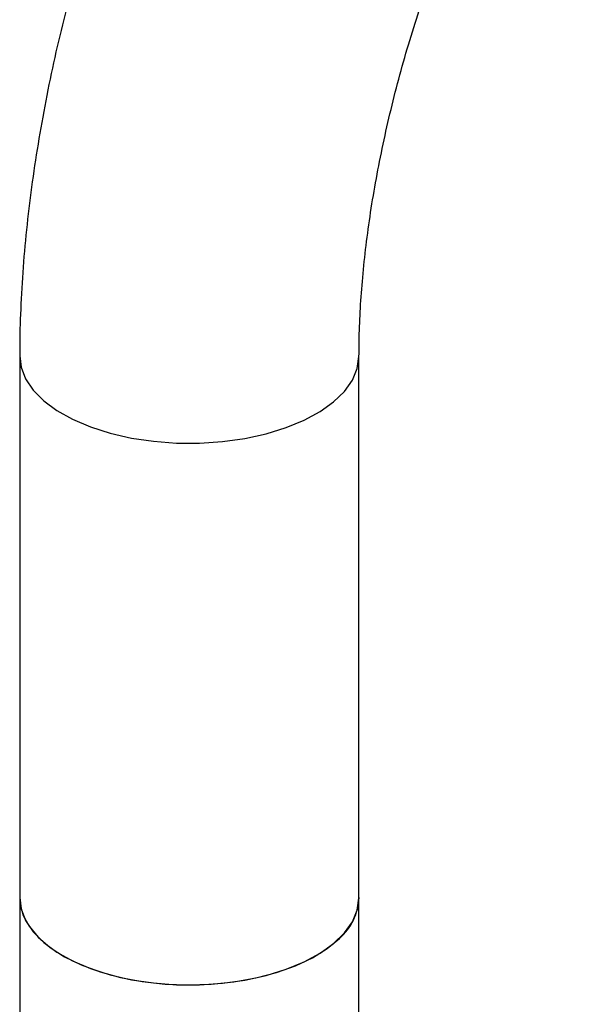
# Paper-space layout '_Trimetric' of a CAD drawing. Header units: millimetres. Extents: x -25 to 160, y -13 to 387.
# Tile 57 of 58: x -18 to 40, y 85 to 187. Entities that reach past the tile are written whole.
import ezdxf

# ---------------------------------------------------------------- set-up
doc = ezdxf.new("R2010")
doc.units = ezdxf.units.MM

psp = doc.layouts.new('_Trimetric')

# ---------------------------------------------------------------- linework, layer by layer
at = {"color": 7, "linetype": 'Continuous', "lineweight": 25}
for p, q in [((-17.5, 152.15), (-17.5, 50.83)), ((17.5, 50.83), (17.5, 152.15))]:
    psp.add_line(p, q, dxfattribs=at)
at = {"color": 8, "linetype": 'Continuous', "lineweight": 25, "flags": 128}
for points in [[(-17.5, 152.15), (-17.35, 150.99), (-16.89, 149.78), (-16.1, 148.62), (-15.02, 147.52), (-13.66, 146.51), (-12.04, 145.61), (-10.2, 144.82), (-8.17, 144.18)], [(-8.17, 144.18), (-5.98, 143.68), (-3.69, 143.34), (-1.32, 143.16), (1.06, 143.15), (3.43, 143.31), (5.74, 143.63), (7.93, 144.11), (9.98, 144.75), (11.85, 145.51), (13.49, 146.41), (14.88, 147.41), (16, 148.49), (16.82, 149.65), (17.32, 150.85), (17.5, 152.08), (17.5, 152.14)]]:
    psp.add_lwpolyline(points, dxfattribs=at)
at = {"color": 7, "linetype": 'Continuous', "lineweight": 25, "flags": 128}
for points in [[(-17.5, 96.26), (-17.35, 95.1), (-16.89, 93.89), (-16.1, 92.73), (-15.02, 91.63), (-13.66, 90.62), (-12.04, 89.72), (-10.2, 88.94), (-8.17, 88.29)], [(-17.5, 96.26), (-17.47, 95.71), (-17.16, 94.49), (-16.53, 93.31), (-15.6, 92.17), (-14.37, 91.12), (-12.88, 90.16), (-11.15, 89.31), (-9.2, 88.59), (-7.09, 88.02), (-4.85, 87.6), (-2.51, 87.34), (-0.13, 87.25), (2.25, 87.32), (4.6, 87.56), (6.85, 87.97), (8.98, 88.52), (10.94, 89.23), (12.7, 90.06), (14.22, 91.01), (15.48, 92.05)], [(-8.17, 88.29), (-5.98, 87.79), (-3.69, 87.45), (-1.32, 87.27), (1.06, 87.26), (3.43, 87.42), (5.74, 87.74), (7.93, 88.23), (9.98, 88.86), (11.85, 89.63), (13.49, 90.52), (14.88, 91.52), (16, 92.61), (16.82, 93.76), (17.32, 94.97), (17.5, 96.19), (17.5, 96.26)]]:
    psp.add_lwpolyline(points, dxfattribs=at)
at = {"color": 7, "linetype": 'Continuous', "lineweight": 25}
psp.add_arc((11.63, 96.49), 5.88, 310.9222, 357.7159, dxfattribs=at)
for points, knots in [([(15.78, 243.43), (15.3, 242.96), (13.91, 241.57), (11.7, 239.11), (9.17, 235.97), (6.74, 232.64), (4.43, 229.14), (2.22, 225.49), (0.12, 221.71), (-1.86, 217.8), (-3.75, 213.78), (-5.52, 209.66), (-7.19, 205.45), (-8.74, 201.16), (-10.18, 196.81), (-11.5, 192.41), (-12.7, 187.97), (-13.78, 183.51), (-14.73, 179.03), (-15.54, 174.56), (-16.23, 170.11), (-16.77, 165.68), (-17.17, 161.29), (-17.42, 157.02), (-17.5, 153.99), (-17.5, 152.4), (-17.5, 152.15)], [0, 0, 0, 0, 0.0243991, 0.0708988, 0.1172934, 0.1633802, 0.2090014, 0.2541264, 0.298788, 0.3430446, 0.3869604, 0.430598, 0.4740153, 0.5172646, 0.5603941, 0.603448, 0.6464687, 0.6894965, 0.7325595, 0.7756996, 0.8189609, 0.8623914, 0.9060433, 0.9499756, 0.9921031, 1, 1, 1, 1]), ([(17.5, 152.15), (17.5, 152.66), (17.51, 154.13), (17.61, 156.68), (17.83, 159.84), (18.17, 163.12), (18.62, 166.52), (19.19, 170.01), (19.88, 173.55), (20.68, 177.13), (21.58, 180.71), (22.59, 184.27), (23.69, 187.79), (24.88, 191.23), (26.14, 194.57), (27.47, 197.8), (28.84, 200.87), (30.26, 203.78), (31.7, 206.5), (33.14, 209.01), (34.57, 211.3), (35.97, 213.34), (37.31, 215.13), (38.57, 216.65), (39.54, 217.7), (40.06, 218.22), (40.23, 218.38)], [0, 0, 0, 0, 0.023066, 0.066004, 0.109342, 0.153123, 0.197268, 0.241707, 0.286371, 0.331199, 0.376132, 0.421115, 0.466086, 0.51098, 0.55574, 0.600309, 0.644624, 0.688618, 0.732221, 0.775354, 0.817935, 0.859878, 0.901099, 0.941518, 0.981074, 1, 1, 1, 1])]:
    psp.add_open_spline(points, degree=3, knots=knots, dxfattribs=at)

doc.saveas('drawing.dxf')
